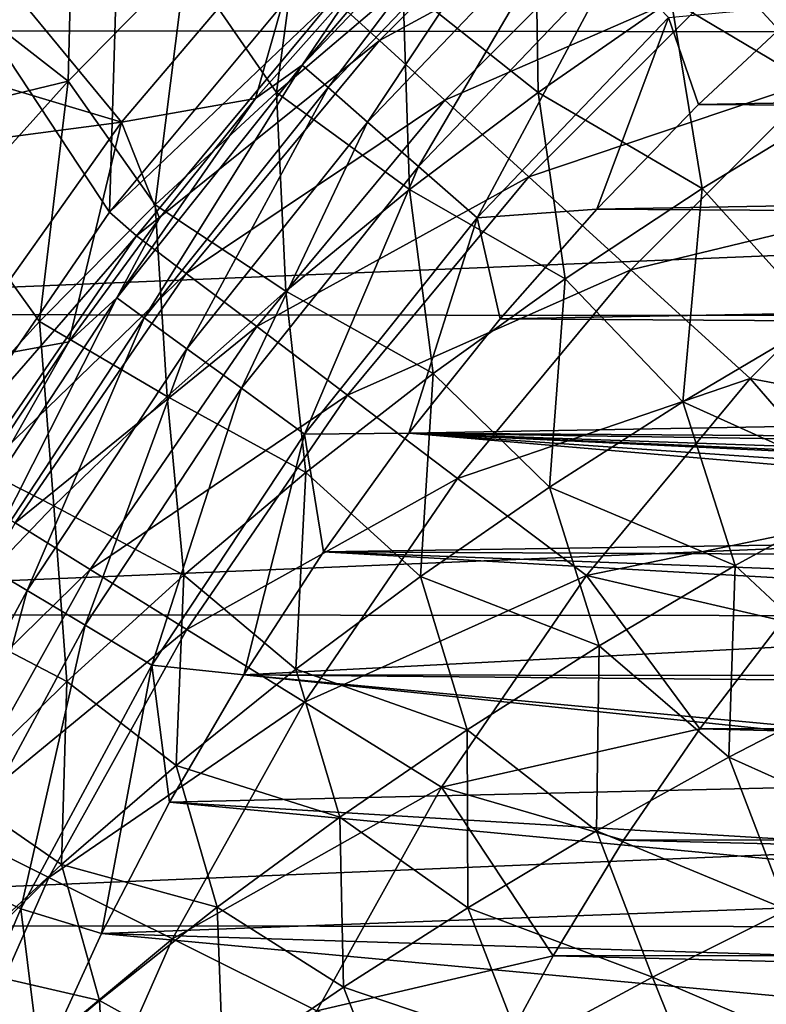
# Model space of a CAD drawing. Header units: metres. Extents: x -24 to 127, y -24 to 24.
# Tile 20 of 151: x -16.89 to -12.36, y 7.55 to 13.54. Entities that reach past the tile are written whole.
import ezdxf

# ---------------------------------------------------------------- set-up
doc = ezdxf.new("R2010")
doc.units = ezdxf.units.M
doc.layers.add('solid_12_381_051_XXX', color=7, linetype='CONTINUOUS')

msp = doc.modelspace()

# ---------------------------------------------------------------- linework, layer by layer
at = {"layer": 'solid_12_381_051_XXX'}
for points in [[(-16.349493, 12.367023, 115.500305), (-16.253414, 15.558203, 115.500305), (-17.510614, 14.128958, 115.500305)], [(-16.349493, 12.367023, 115.500305), (-15.133456, 13.827054, 115.500305), (-16.253414, 15.558203, 115.500305)], [(18.683865, 15.064411, -4), (-19.863708, 13.470354, -4), (-18.657721, 15.096644, -4)], [(19.88866, 13.433301, -4), (-19.863708, 13.470354, -4), (18.683865, 15.064411, -4)], [(-14.709051, 13.409213, 119.06263), (-13.409066, 14.709185, 119.06263), (-14.989035, 13.664366, 117.29406)], [(-13.047275, 14.312308, 120.789749), (-13.409066, 14.709185, 119.06263), (-14.709051, 13.409213, 119.06263)], [(-15.134864, 14.588251, 145.172363), (-15.884953, 13.890711, 145.166397), (-15.335314, 13.094171, 145.217804)], [(-15.134864, 14.588251, 145.172363), (-15.335314, 13.094171, 145.217804), (-14.566382, 13.748429, 145.227417)], [(-15.177785, 13.260431, 141.621948), (-14.195188, 14.422956, 141.120102), (-13.928027, 14.567575, 141.621948)], [(-15.177785, 13.260431, 141.621948), (-13.928027, 14.567575, 141.621948), (-15.021557, 13.123939, 142.08902)], [(-13.928027, 14.567575, 141.621948), (-13.784663, 14.417627, 142.08902), (-15.021557, 13.123939, 142.08902)], [(-15.177785, 13.260431, 141.621948), (-14.843997, 13.754299, 141.120102), (-14.195188, 14.422956, 141.120102)], [(-15.021557, 13.123939, 142.08902), (-13.784663, 14.417627, 142.08902), (-14.781283, 12.914019, 142.488266)], [(-13.784663, 14.417627, 142.08902), (-13.564175, 14.187015, 142.488266), (-14.781283, 12.914019, 142.488266)], [(-13.766186, 14.372387, 145.237), (-14.566382, 13.748429, 145.227417), (-13.745559, 13.093532, 145.284271)], [(-13.766186, 14.372387, 145.237), (-13.745559, 13.093532, 145.284271), (-12.93713, 13.655496, 145.296921)], [(-14.312183, 13.047411, 120.789749), (-13.047275, 14.312308, 120.789749), (-14.709051, 13.409213, 119.06263)], [(-12.581845, 13.801746, 122.461281), (-13.047275, 14.312308, 120.789749), (-14.312183, 13.047411, 120.789749)], [(-17.263493, 14.111261, 126.100403), (-15.11374, 14.282772, 125.097954), (-16.276628, 12.913033, 125.640221)], [(-16.276628, 12.913033, 125.640221), (-15.11374, 14.282772, 125.097954), (-15.461342, 13.056489, 141.120102)], [(-15.11374, 14.282772, 125.097954), (-14.843997, 13.754299, 141.120102), (-15.461342, 13.056489, 141.120102)], [(-16.600863, 13.162894, 145.160461), (-16.574594, 14.222181, 145.124298), (-17.116625, 13.564191, 145.123825)], [(-15.884953, 13.890711, 145.166397), (-16.574594, 14.222181, 145.124298), (-16.600863, 13.162894, 145.160461)], [(-14.781283, 12.914019, 142.488266), (-13.564175, 14.187015, 142.488266), (-14.472654, 12.644377, 142.793625)], [(-13.564175, 14.187015, 142.488266), (-13.280958, 13.890793, 142.793625), (-14.472654, 12.644377, 142.793625)], [(-12.102754, 14.188596, 145.309494), (-12.93713, 13.655496, 145.296921), (-11.891092, 13.031859, 145.359985)], [(-12.016582, 13.181678, 124.063568), (-10.749078, 14.234192, 124.063568), (-12.581845, 13.801746, 122.461281)], [(-17.424068, 10.799076, 115.500305), (-16.349493, 12.367023, 115.500305), (-17.510614, 14.128958, 115.500305)], [(-17.839348, 13.381458, 126.368927), (-17.263493, 14.111261, 126.100403), (-16.276628, 12.913033, 125.640221)], [(-15.884953, 13.890711, 145.166397), (-16.600863, 13.162894, 145.160461), (-16.071629, 12.411339, 145.208237)], [(-15.884953, 13.890711, 145.166397), (-16.071629, 12.411339, 145.208237), (-15.335314, 13.094171, 145.217804)], [(-14.472654, 12.644377, 142.793625), (-13.280958, 13.890793, 142.793625), (-14.115822, 12.332623, 142.985138)], [(-13.280958, 13.890793, 142.793625), (-12.953508, 13.548307, 142.985138), (-14.115822, 12.332623, 142.985138)], [(-14.989035, 13.664366, 117.29406), (-15.133456, 13.827054, 115.500305), (-16.349493, 12.367023, 115.500305)], [(-13.801632, 12.581972, 122.461281), (-12.581845, 13.801746, 122.461281), (-14.312183, 13.047411, 120.789749)], [(-12.016582, 13.181678, 124.063568), (-12.581845, 13.801746, 122.461281), (-13.801632, 12.581972, 122.461281)], [(-15.177785, 13.260431, 141.621948), (-15.461342, 13.056489, 141.120102), (-14.843997, 13.754299, 141.120102)], [(-14.566382, 13.748429, 145.227417), (-15.335314, 13.094171, 145.217804), (-14.526074, 12.503735, 145.271576)], [(-14.566382, 13.748429, 145.227417), (-14.526074, 12.503735, 145.271576), (-13.745559, 13.093532, 145.284271)], [(-16.185877, 12.223071, 117.29406), (-14.989035, 13.664366, 117.29406), (-16.349493, 12.367023, 115.500305)], [(-14.709051, 13.409213, 119.06263), (-14.989035, 13.664366, 117.29406), (-16.185877, 12.223071, 117.29406)], [(-12.93713, 13.655496, 145.296921), (-13.745559, 13.093532, 145.284271), (-12.74908, 12.511013, 145.343994)], [(-12.93713, 13.655496, 145.296921), (-12.74908, 12.511013, 145.343994), (-11.891092, 13.031859, 145.359985)], [(-12.953508, 13.548307, 142.985138), (-12.120797, 13.626561, 143.050308), (-12.770666, 13.02044, 143.050308)], [(-12.770666, 13.02044, 143.050308), (-12.120797, 13.626561, 143.050308), (12.296084, 13.468401, 143.050308)], [(-16.600863, 13.162894, 145.160461), (-17.116625, 13.564191, 145.123825), (-17.607323, 12.920115, 145.123398)], [(-14.115822, 12.332623, 142.985138), (-12.953508, 13.548307, 142.985138), (-13.388108, 12.384913, 143.050308)], [(-12.953508, 13.548307, 142.985138), (-12.770666, 13.02044, 143.050308), (-13.388108, 12.384913, 143.050308)], [(19.88866, 13.433301, -4), (-20.927721, 11.747071, -4), (-19.863708, 13.470354, -4)], [(-12.770666, 13.02044, 143.050308), (12.296084, 13.468401, 143.050308), (12.939443, 12.852731, 143.050308)], [(20.949934, 11.707642, -4), (-20.927721, 11.747071, -4), (19.88866, 13.433301, -4)], [(-15.883545, 11.99484, 119.06263), (-14.709051, 13.409213, 119.06263), (-16.185877, 12.223071, 117.29406)], [(-14.312183, 13.047411, 120.789749), (-14.709051, 13.409213, 119.06263), (-15.883545, 11.99484, 119.06263)], [(-18.380058, 12.636125, 126.621063), (-17.839348, 13.381458, 126.368927), (-16.276628, 12.913033, 125.640221)], [(-16.30534, 11.846522, 141.621948), (-15.461342, 13.056489, 141.120102), (-15.177785, 13.260431, 141.621948)], [(-16.30534, 11.846522, 141.621948), (-15.177785, 13.260431, 141.621948), (-16.137505, 11.724584, 142.08902)], [(-15.177785, 13.260431, 141.621948), (-15.021557, 13.123939, 142.08902), (-16.137505, 11.724584, 142.08902)], [(-16.600863, 13.162894, 145.160461), (-17.607323, 12.920115, 145.123398), (-17.281355, 12.40668, 145.154556)], [(-16.600863, 13.162894, 145.160461), (-17.281355, 12.40668, 145.154556), (-16.77412, 11.701778, 145.1987)], [(-16.600863, 13.162894, 145.160461), (-16.77412, 11.701778, 145.1987), (-16.071629, 12.411339, 145.208237)], [(-13.181567, 12.016704, 124.063568), (-12.016582, 13.181678, 124.063568), (-13.801632, 12.581972, 122.461281)], [(-11.356122, 12.457162, 125.583504), (-12.016582, 13.181678, 124.063568), (-13.181567, 12.016704, 124.063568)], [(-16.137505, 11.724584, 142.08902), (-15.021557, 13.123939, 142.08902), (-15.879382, 11.537046, 142.488266)], [(-15.021557, 13.123939, 142.08902), (-14.781283, 12.914019, 142.488266), (-15.879382, 11.537046, 142.488266)], [(-16.30534, 11.846522, 141.621948), (-16.045914, 12.331003, 141.120102), (-15.461342, 13.056489, 141.120102)], [(-16.276628, 12.913033, 125.640221), (-15.461342, 13.056489, 141.120102), (-16.045914, 12.331003, 141.120102)], [(-15.335314, 13.094171, 145.217804), (-16.071629, 12.411339, 145.208237), (-15.277211, 11.887516, 145.258881)], [(-15.454988, 11.6712, 120.789749), (-14.312183, 13.047411, 120.789749), (-15.883545, 11.99484, 119.06263)], [(-13.801632, 12.581972, 122.461281), (-14.312183, 13.047411, 120.789749), (-15.454988, 11.6712, 120.789749)], [(-15.335314, 13.094171, 145.217804), (-15.277211, 11.887516, 145.258881), (-14.526074, 12.503735, 145.271576)], [(-13.745559, 13.093532, 145.284271), (-14.526074, 12.503735, 145.271576), (-13.580462, 11.962056, 145.327896)], [(-13.745559, 13.093532, 145.284271), (-13.580462, 11.962056, 145.327896), (-12.74908, 12.511013, 145.343994)], [(-13.388108, 12.384913, 143.050308), (-12.770666, 13.02044, 143.050308), (12.939443, 12.852731, 143.050308)], [(-11.891092, 13.031859, 145.359985), (-12.74908, 12.511013, 145.343994), (-12.028333, 11.709397, 145.397903)], [(-18.380058, 12.636125, 126.621063), (-16.276628, 12.913033, 125.640221), (-17.317533, 11.446757, 126.125603)], [(-17.317533, 11.446757, 126.125603), (-16.276628, 12.913033, 125.640221), (-16.596474, 11.57938, 141.120102)], [(-16.276628, 12.913033, 125.640221), (-16.045914, 12.331003, 141.120102), (-16.596474, 11.57938, 141.120102)], [(-15.879382, 11.537046, 142.488266), (-14.781283, 12.914019, 142.488266), (-15.547825, 11.296156, 142.793625)], [(-14.781283, 12.914019, 142.488266), (-14.472654, 12.644377, 142.793625), (-15.547825, 11.296156, 142.793625)], [(-13.388108, 12.384913, 143.050308), (12.939443, 12.852731, 143.050308), (13.549237, 12.208608, 143.050308)], [(-15.547825, 11.296156, 142.793625), (-14.472654, 12.644377, 142.793625), (-15.164484, 11.017642, 142.985138)], [(-14.472654, 12.644377, 142.793625), (-14.115822, 12.332623, 142.985138), (-15.164484, 11.017642, 142.985138)], [(-14.903668, 11.254853, 122.461281), (-13.801632, 12.581972, 122.461281), (-15.454988, 11.6712, 120.789749)], [(-13.181567, 12.016704, 124.063568), (-13.801632, 12.581972, 122.461281), (-14.903668, 11.254853, 122.461281)], [(-14.526074, 12.503735, 145.271576), (-15.277211, 11.887516, 145.258881), (-14.383262, 11.38616, 145.311768)], [(-14.526074, 12.503735, 145.271576), (-14.383262, 11.38616, 145.311768), (-13.580462, 11.962056, 145.327896)], [(-12.74908, 12.511013, 145.343994), (-13.580462, 11.962056, 145.327896), (-12.865271, 11.214875, 145.379318)], [(-12.74908, 12.511013, 145.343994), (-12.865271, 11.214875, 145.379318), (-12.028333, 11.709397, 145.397903)], [(-12.457075, 11.356216, 125.583504), (-11.356122, 12.457162, 125.583504), (-13.181567, 12.016704, 124.063568)], [(-12.457075, 11.356216, 125.583504), (-11.162709, 11.111041, 127.000305), (-11.356122, 12.457162, 125.583504)], [(-17.281355, 12.40668, 145.154556), (-17.441582, 10.967337, 145.18927), (-16.77412, 11.701778, 145.1987)], [(-16.071629, 12.411339, 145.208237), (-16.77412, 11.701778, 145.1987), (-15.997854, 11.246571, 145.246231)], [(-16.071629, 12.411339, 145.208237), (-15.997854, 11.246571, 145.246231), (-15.277211, 11.887516, 145.258881)], [(-14.115822, 12.332623, 142.985138), (-13.388108, 12.384913, 143.050308), (-13.975483, 11.718141, 143.050308)], [(-13.975483, 11.718141, 143.050308), (-13.388108, 12.384913, 143.050308), (13.549237, 12.208608, 143.050308)], [(-16.185877, 12.223071, 117.29406), (-16.349493, 12.367023, 115.500305), (-17.424068, 10.799076, 115.500305)], [(-16.30534, 11.846522, 141.621948), (-16.596474, 11.57938, 141.120102), (-16.045914, 12.331003, 141.120102)], [(-15.164484, 11.017642, 142.985138), (-14.115822, 12.332623, 142.985138), (-14.52992, 11.023293, 143.050308)], [(-14.115822, 12.332623, 142.985138), (-13.975483, 11.718141, 143.050308), (-14.52992, 11.023293, 143.050308)], [(-17.244627, 10.677494, 117.29406), (-16.185877, 12.223071, 117.29406), (-17.424068, 10.799076, 115.500305)], [(-15.883545, 11.99484, 119.06263), (-16.185877, 12.223071, 117.29406), (-17.244627, 10.677494, 117.29406)], [(-13.975483, 11.718141, 143.050308), (13.549237, 12.208608, 143.050308), (14.127891, 11.533994, 143.050308)], [(-16.922527, 10.478132, 119.06263), (-15.883545, 11.99484, 119.06263), (-17.244627, 10.677494, 117.29406)], [(-15.454988, 11.6712, 120.789749), (-15.883545, 11.99484, 119.06263), (-16.922527, 10.478132, 119.06263)], [(-14.234093, 10.749209, 124.063568), (-13.181567, 12.016704, 124.063568), (-14.903668, 11.254853, 122.461281)], [(-12.457075, 11.356216, 125.583504), (-13.181567, 12.016704, 124.063568), (-14.234093, 10.749209, 124.063568)], [(-13.580462, 11.962056, 145.327896), (-14.383262, 11.38616, 145.311768), (-13.676535, 10.695663, 145.360657)], [(-13.580462, 11.962056, 145.327896), (-13.676535, 10.695663, 145.360657), (-12.865271, 11.214875, 145.379318)], [(-17.301613, 10.337233, 141.621948), (-16.596474, 11.57938, 141.120102), (-16.30534, 11.846522, 141.621948)], [(-17.301613, 10.337233, 141.621948), (-16.30534, 11.846522, 141.621948), (-17.123524, 10.230829, 142.08902)], [(-16.30534, 11.846522, 141.621948), (-16.137505, 11.724584, 142.08902), (-17.123524, 10.230829, 142.08902)], [(-15.277211, 11.887516, 145.258881), (-15.997854, 11.246571, 145.246231), (-15.15618, 10.785001, 145.295639)], [(-15.277211, 11.887516, 145.258881), (-15.15618, 10.785001, 145.295639), (-14.383262, 11.38616, 145.311768)], [(20.949934, 11.707642, -4), (-21.851299, 9.924603, -4), (-20.927721, 11.747071, -4)], [(21.869095, 9.885141, -4), (-21.851299, 9.924603, -4), (20.949934, 11.707642, -4)], [(-16.77412, 11.701778, 145.1987), (-17.441582, 10.967337, 145.18927), (-16.686903, 10.582595, 145.233658)], [(-17.123524, 10.230829, 142.08902), (-16.137505, 11.724584, 142.08902), (-16.849628, 10.067184, 142.488266)], [(-16.465937, 10.195415, 120.789749), (-15.454988, 11.6712, 120.789749), (-16.922527, 10.478132, 119.06263)], [(-16.137505, 11.724584, 142.08902), (-15.879382, 11.537046, 142.488266), (-16.849628, 10.067184, 142.488266)], [(-16.77412, 11.701778, 145.1987), (-16.686903, 10.582595, 145.233658), (-15.997854, 11.246571, 145.246231)], [(-14.903668, 11.254853, 122.461281), (-15.454988, 11.6712, 120.789749), (-16.465937, 10.195415, 120.789749)], [(-14.52992, 11.023293, 143.050308), (-13.975483, 11.718141, 143.050308), (14.127891, 11.533994, 143.050308)], [(-12.028333, 11.709397, 145.397903), (-12.865271, 11.214875, 145.379318), (-11.695645, 10.685123, 145.440796)], [(-17.317533, 11.446757, 126.125603), (-16.596474, 11.57938, 141.120102), (-17.111855, 10.803213, 141.120102)], [(-17.301613, 10.337233, 141.621948), (-17.111855, 10.803213, 141.120102), (-16.596474, 11.57938, 141.120102)], [(-16.849628, 10.067184, 142.488266), (-15.879382, 11.537046, 142.488266), (-16.497814, 9.856984, 142.793625)], [(-15.879382, 11.537046, 142.488266), (-15.547825, 11.296156, 142.793625), (-16.497814, 9.856984, 142.793625)], [(-14.52992, 11.023293, 143.050308), (14.127891, 11.533994, 143.050308), (14.672848, 10.832205, 143.050308)], [(-14.383262, 11.38616, 145.311768), (-15.15618, 10.785001, 145.295639), (-14.460763, 10.153193, 145.34198)], [(-14.383262, 11.38616, 145.311768), (-14.460763, 10.153193, 145.34198), (-13.676535, 10.695663, 145.360657)], [(-13.451751, 10.158385, 125.583504), (-12.457075, 11.356216, 125.583504), (-14.234093, 10.749209, 124.063568)], [(-13.451751, 10.158385, 125.583504), (-11.726308, 10.513709, 127.000305), (-12.457075, 11.356216, 125.583504)], [(-12.457075, 11.356216, 125.583504), (-11.726308, 10.513709, 127.000305), (-11.162709, 11.111041, 127.000305)], [(-16.497814, 9.856984, 142.793625), (-15.547825, 11.296156, 142.793625), (-16.091049, 9.613955, 142.985138)], [(-15.878553, 9.831714, 122.461281), (-14.903668, 11.254853, 122.461281), (-16.465937, 10.195415, 120.789749)], [(-15.547825, 11.296156, 142.793625), (-15.164484, 11.017642, 142.985138), (-16.091049, 9.613955, 142.985138)], [(-14.234093, 10.749209, 124.063568), (-14.903668, 11.254853, 122.461281), (-15.878553, 9.831714, 122.461281)], [(-15.997854, 11.246571, 145.246231), (-16.686903, 10.582595, 145.233658), (-15.898064, 10.160367, 145.279587)], [(-15.997854, 11.246571, 145.246231), (-15.898064, 10.160367, 145.279587), (-15.15618, 10.785001, 145.295639)], [(-12.865271, 11.214875, 145.379318), (-13.676535, 10.695663, 145.360657), (-12.54757, 10.219955, 145.419449)], [(-12.865271, 11.214875, 145.379318), (-12.54757, 10.219955, 145.419449), (-11.695645, 10.685123, 145.440796)], [(-16.091049, 9.613955, 142.985138), (-15.164484, 11.017642, 142.985138), (-15.532868, 9.556395, 143.050308)], [(-15.164484, 11.017642, 142.985138), (-15.048552, 10.303545, 143.050308), (-15.532868, 9.556395, 143.050308)], [(-15.164484, 11.017642, 142.985138), (-14.52992, 11.023293, 143.050308), (-15.048552, 10.303545, 143.050308)], [(-7.431862, 10.416093, 143.050308), (-15.048552, 10.303545, 143.050308), (-14.52992, 11.023293, 143.050308)], [(5.719479, 10.718798, 143.050308), (-14.52992, 11.023293, 143.050308), (14.672848, 10.832205, 143.050308)], [(-7.128299, 10.516244, 143.050308), (-7.431862, 10.416093, 143.050308), (-14.52992, 11.023293, 143.050308)], [(-6.594801, 10.641156, 143.050308), (-7.128299, 10.516244, 143.050308), (-14.52992, 11.023293, 143.050308)], [(-6.436553, 10.666451, 143.050308), (-6.594801, 10.641156, 143.050308), (-14.52992, 11.023293, 143.050308)], [(-5.719479, 10.718798, 143.050308), (-6.436553, 10.666451, 143.050308), (-14.52992, 11.023293, 143.050308)], [(5.719479, 10.718798, 143.050308), (-5.719479, 10.718798, 143.050308), (-14.52992, 11.023293, 143.050308)], [(-17.441582, 10.967337, 145.18927), (-17.343254, 9.897289, 145.221207), (-16.686903, 10.582595, 145.233658)], [(-15.15618, 10.785001, 145.295639), (-15.898064, 10.160367, 145.279587), (-15.216895, 9.589109, 145.323334)], [(-15.15618, 10.785001, 145.295639), (-15.216895, 9.589109, 145.323334), (-14.460763, 10.153193, 145.34198)], [(-15.165179, 9.390007, 124.063568), (-14.234093, 10.749209, 124.063568), (-15.878553, 9.831714, 122.461281)], [(-13.451751, 10.158385, 125.583504), (-14.234093, 10.749209, 124.063568), (-15.165179, 9.390007, 124.063568)], [(-13.676535, 10.695663, 145.360657), (-14.460763, 10.153193, 145.34198), (-13.37459, 9.731602, 145.398026)], [(-13.676535, 10.695663, 145.360657), (-13.37459, 9.731602, 145.398026), (-12.54757, 10.219955, 145.419449)], [(-11.695645, 10.685123, 145.440796), (-12.54757, 10.219955, 145.419449), (-11.759215, 9.482658, 145.469421)], [(-16.686903, 10.582595, 145.233658), (-17.343254, 9.897289, 145.221207), (-16.607758, 9.514046, 145.263641)], [(-16.686903, 10.582595, 145.233658), (-16.607758, 9.514046, 145.263641), (-15.898064, 10.160367, 145.279587)], [(-16.465937, 10.195415, 120.789749), (-16.922527, 10.478132, 119.06263), (-17.817133, 8.87203, 119.06263)], [(-13.451751, 10.158385, 125.583504), (-12.26127, 9.88425, 127.000305), (-11.726308, 10.513709, 127.000305)], [(-7.431862, 10.416093, 143.050308), (-7.798761, 10.265488, 143.050308), (-15.048552, 10.303545, 143.050308)], [(-8.423407, 9.924426, 143.050308), (-15.532868, 9.556395, 143.050308), (-15.048552, 10.303545, 143.050308)], [(-8.221849, 10.047572, 143.050308), (-8.423407, 9.924426, 143.050308), (-15.048552, 10.303545, 143.050308)], [(-7.798761, 10.265488, 143.050308), (-8.221849, 10.047572, 143.050308), (-15.048552, 10.303545, 143.050308)], [(-17.123524, 10.230829, 142.08902), (-16.849628, 10.067184, 142.488266), (-17.684214, 8.516268, 142.488266)], [(-17.336405, 8.632647, 120.789749), (-16.465937, 10.195415, 120.789749), (-17.817133, 8.87203, 119.06263)], [(-15.878553, 9.831714, 122.461281), (-16.465937, 10.195415, 120.789749), (-17.336405, 8.632647, 120.789749)], [(-12.54757, 10.219955, 145.419449), (-13.37459, 9.731602, 145.398026), (-12.586552, 9.054426, 145.446289)], [(-12.54757, 10.219955, 145.419449), (-12.586552, 9.054426, 145.446289), (-11.759215, 9.482658, 145.469421)], [(-15.898064, 10.160367, 145.279587), (-16.607758, 9.514046, 145.263641), (-15.943872, 9.005065, 145.304779)], [(-15.898064, 10.160367, 145.279587), (-15.943872, 9.005065, 145.304779), (-15.216895, 9.589109, 145.323334)], [(-14.460763, 10.153193, 145.34198), (-15.216895, 9.589109, 145.323334), (-14.175465, 9.221561, 145.376556)], [(-14.331661, 8.873886, 125.583504), (-13.451751, 10.158385, 125.583504), (-15.165179, 9.390007, 124.063568)], [(-14.460763, 10.153193, 145.34198), (-14.175465, 9.221561, 145.376556), (-13.37459, 9.731602, 145.398026)], [(-14.331661, 8.873886, 125.583504), (-12.762796, 9.228336, 127.000305), (-13.451751, 10.158385, 125.583504)], [(-13.451751, 10.158385, 125.583504), (-12.762796, 9.228336, 127.000305), (-12.26127, 9.88425, 127.000305)], [(-17.684214, 8.516268, 142.488266), (-16.849628, 10.067184, 142.488266), (-17.314972, 8.33845, 142.793625)], [(-16.849628, 10.067184, 142.488266), (-16.497814, 9.856984, 142.793625), (-17.314972, 8.33845, 142.793625)], [(21.869095, 9.885141, -4), (-22.614536, 8.035113, -4), (-21.851299, 9.924603, -4)], [(22.627668, 7.998378, -4), (-22.614536, 8.035113, -4), (21.869095, 9.885141, -4)], [(-17.343254, 9.897289, 145.221207), (-17.284109, 8.847824, 145.247849), (-16.607758, 9.514046, 145.263641)], [(-8.423407, 9.924426, 143.050308), (-8.93454, 9.547511, 143.050308), (-15.532868, 9.556395, 143.050308)], [(-12.26127, 9.88425, 127.000305), (-12.762796, 9.228336, 127.000305), (12.738379, 9.262078, 127.000305)], [(-16.71797, 8.324695, 122.461281), (-15.878553, 9.831714, 122.461281), (-17.336405, 8.632647, 120.789749)], [(-17.314972, 8.33845, 142.793625), (-16.497814, 9.856984, 142.793625), (-16.88806, 8.132861, 142.985138)], [(-16.497814, 9.856984, 142.793625), (-16.091049, 9.613955, 142.985138), (-16.88806, 8.132861, 142.985138)], [(-15.165179, 9.390007, 124.063568), (-15.878553, 9.831714, 122.461281), (-16.71797, 8.324695, 122.461281)], [(-13.37459, 9.731602, 145.398026), (-14.175465, 9.221561, 145.376556), (-13.391058, 8.606597, 145.423065)], [(-13.37459, 9.731602, 145.398026), (-13.391058, 8.606597, 145.423065), (-12.586552, 9.054426, 145.446289)], [(-16.88806, 8.132861, 142.985138), (-16.091049, 9.613955, 142.985138), (-16.396955, 7.984219, 143.050308)], [(-16.091049, 9.613955, 142.985138), (-15.983648, 8.781264, 143.050308), (-16.396955, 7.984219, 143.050308)], [(-16.091049, 9.613955, 142.985138), (-15.532868, 9.556395, 143.050308), (-15.983648, 8.781264, 143.050308)], [(-15.216895, 9.589109, 145.323334), (-15.943872, 9.005065, 145.304779), (-14.94915, 8.691474, 145.355133)], [(-15.216895, 9.589109, 145.323334), (-14.94915, 8.691474, 145.355133), (-14.175465, 9.221561, 145.376556)], [(-16.607758, 9.514046, 145.263641), (-17.284109, 8.847824, 145.247849), (-16.640636, 8.402707, 145.286362)], [(-16.607758, 9.514046, 145.263641), (-16.640636, 8.402707, 145.286362), (-15.943872, 9.005065, 145.304779)], [(-9.547624, 8.934406, 143.050308), (-15.983648, 8.781264, 143.050308), (-15.532868, 9.556395, 143.050308)], [(-9.499426, 8.991052, 143.050308), (-9.547624, 8.934406, 143.050308), (-15.532868, 9.556395, 143.050308)], [(-8.996817, 9.494438, 143.050308), (-9.499426, 8.991052, 143.050308), (-15.532868, 9.556395, 143.050308)], [(-8.93454, 9.547511, 143.050308), (-8.996817, 9.494438, 143.050308), (-15.532868, 9.556395, 143.050308)], [(-11.759215, 9.482658, 145.469421), (-12.586552, 9.054426, 145.446289), (-11.395886, 8.51963, 145.505722)], [(-15.966884, 7.950693, 124.063568), (-15.165179, 9.390007, 124.063568), (-16.71797, 8.324695, 122.461281)], [(-14.331661, 8.873886, 125.583504), (-15.165179, 9.390007, 124.063568), (-15.966884, 7.950693, 124.063568)], [(-14.175465, 9.221561, 145.376556), (-14.94915, 8.691474, 145.355133), (-14.171798, 8.140615, 145.399841)], [(-14.331661, 8.873886, 125.583504), (-13.226402, 8.551184, 127.000305), (-12.762796, 9.228336, 127.000305)], [(-14.175465, 9.221561, 145.376556), (-14.171798, 8.140615, 145.399841), (-13.391058, 8.606597, 145.423065)], [(-12.762796, 9.228336, 127.000305), (-13.226402, 8.551184, 127.000305), (13.205086, 8.583994, 127.000305)], [(-12.762796, 9.228336, 127.000305), (13.205086, 8.583994, 127.000305), (12.738379, 9.262078, 127.000305)], [(-12.586552, 9.054426, 145.446289), (-13.391058, 8.606597, 145.423065), (-12.233425, 8.127892, 145.480484)], [(-12.586552, 9.054426, 145.446289), (-12.233425, 8.127892, 145.480484), (-11.395886, 8.51963, 145.505722)], [(-15.943872, 9.005065, 145.304779), (-16.640636, 8.402707, 145.286362), (-15.694599, 8.142975, 145.333786)], [(-15.943872, 9.005065, 145.304779), (-15.694599, 8.142975, 145.333786), (-14.94915, 8.691474, 145.355133)], [(-9.547624, 8.934406, 143.050308), (-9.928423, 8.417195, 143.050308), (-15.983648, 8.781264, 143.050308)], [(-15.089301, 7.51368, 125.583504), (-14.331661, 8.873886, 125.583504), (-15.966884, 7.950693, 124.063568)], [(-15.089301, 7.51368, 125.583504), (-13.654616, 7.848498, 127.000305), (-14.331661, 8.873886, 125.583504)], [(-14.331661, 8.873886, 125.583504), (-13.654616, 7.848498, 127.000305), (-13.226402, 8.551184, 127.000305)], [(-17.284109, 8.847824, 145.247849), (-17.306126, 7.783686, 145.268143), (-16.640636, 8.402707, 145.286362)], [(-10.047651, 8.221713, 143.050308), (-16.396955, 7.984219, 143.050308), (-15.983648, 8.781264, 143.050308)], [(-9.928423, 8.417195, 143.050308), (-10.047651, 8.221713, 143.050308), (-15.983648, 8.781264, 143.050308)], [(-14.94915, 8.691474, 145.355133), (-15.694599, 8.142975, 145.333786), (-14.927849, 7.657933, 145.376633)], [(-14.94915, 8.691474, 145.355133), (-14.927849, 7.657933, 145.376633), (-14.171798, 8.140615, 145.399841)], [(-16.71797, 8.324695, 122.461281), (-17.336405, 8.632647, 120.789749), (-18.058968, 6.99623, 120.789749)], [(-13.391058, 8.606597, 145.423065), (-14.171798, 8.140615, 145.399841), (-13.049608, 7.718274, 145.455124)], [(-13.391058, 8.606597, 145.423065), (-13.049608, 7.718274, 145.455124), (-12.233425, 8.127892, 145.480484)], [(-13.226402, 8.551184, 127.000305), (13.636566, 7.879517, 127.000305), (13.205086, 8.583994, 127.000305)], [(-13.226402, 8.551184, 127.000305), (-13.654616, 7.848498, 127.000305), (13.636566, 7.879517, 127.000305)], [(-16.640636, 8.402707, 145.286362), (-17.306126, 7.783686, 145.268143), (-16.410767, 7.577702, 145.312592)], [(-16.640636, 8.402707, 145.286362), (-16.410767, 7.577702, 145.312592), (-15.694599, 8.142975, 145.333786)], [(-17.414757, 6.746652, 122.461281), (-16.71797, 8.324695, 122.461281), (-18.058968, 6.99623, 120.789749)], [(-17.314972, 8.33845, 142.793625), (-16.88806, 8.132861, 142.985138), (-17.549097, 6.586287, 142.985138)], [(-15.966884, 7.950693, 124.063568), (-16.71797, 8.324695, 122.461281), (-17.414757, 6.746652, 122.461281)], [(-10.047651, 8.221713, 143.050308), (-10.268427, 7.792314, 143.050308), (-16.396955, 7.984219, 143.050308)], [(-15.694599, 8.142975, 145.333786), (-16.410767, 7.577702, 145.312592), (-15.658286, 7.160003, 145.353531)], [(-15.694599, 8.142975, 145.333786), (-15.658286, 7.160003, 145.353531), (-14.927849, 7.657933, 145.376633)], [(-14.171798, 8.140615, 145.399841), (-14.927849, 7.657933, 145.376633), (-13.843552, 7.29216, 145.429718)], [(-14.171798, 8.140615, 145.399841), (-13.843552, 7.29216, 145.429718), (-13.049608, 7.718274, 145.455124)], [(-17.549097, 6.586287, 142.985138), (-16.88806, 8.132861, 142.985138), (-16.768852, 7.171319, 143.050308)], [(-16.88806, 8.132861, 142.985138), (-16.396955, 7.984219, 143.050308), (-16.768852, 7.171319, 143.050308)], [(-12.233425, 8.127892, 145.480484), (-13.049608, 7.718274, 145.455124), (-11.874446, 7.213739, 145.512314)], [(22.627668, 7.998378, -4), (-23.217451, 6.075547, -4), (-22.614536, 8.035113, -4)], [(23.225561, 6.044409, -4), (-23.217451, 6.075547, -4), (22.627668, 7.998378, -4)], [(-10.416135, 7.431747, 143.050308), (-16.768852, 7.171319, 143.050308), (-16.396955, 7.984219, 143.050308)], [(-10.268427, 7.792314, 143.050308), (-10.416135, 7.431747, 143.050308), (-16.396955, 7.984219, 143.050308)], [(-16.632366, 6.443548, 124.063568), (-15.966884, 7.950693, 124.063568), (-17.414757, 6.746652, 122.461281)], [(-15.089301, 7.51368, 125.583504), (-15.966884, 7.950693, 124.063568), (-16.632366, 6.443548, 124.063568)], [(-15.089301, 7.51368, 125.583504), (-14.046996, 7.122194, 127.000305), (-13.654616, 7.848498, 127.000305)], [(-13.654616, 7.848498, 127.000305), (-14.046996, 7.122194, 127.000305), (14.032295, 7.150809, 127.000305)], [(-13.654616, 7.848498, 127.000305), (14.032295, 7.150809, 127.000305), (13.636566, 7.879517, 127.000305)], [(-17.306126, 7.783686, 145.268143), (-17.096605, 6.997293, 145.291611), (-16.410767, 7.577702, 145.312592)], [(-13.049608, 7.718274, 145.455124), (-13.843552, 7.29216, 145.429718), (-12.700478, 6.844619, 145.485107)], [(-13.049608, 7.718274, 145.455124), (-12.700478, 6.844619, 145.485107), (-11.874446, 7.213739, 145.512314)], [(-14.927849, 7.657933, 145.376633), (-15.658286, 7.160003, 145.353531), (-14.614378, 6.850939, 145.404327)], [(-14.927849, 7.657933, 145.376633), (-14.614378, 6.850939, 145.404327), (-13.843552, 7.29216, 145.429718)], [(-16.410767, 7.577702, 145.312592), (-17.096605, 6.997293, 145.291611), (-16.362188, 6.648277, 145.330582)], [(-16.410767, 7.577702, 145.312592), (-16.362188, 6.648277, 145.330582), (-15.658286, 7.160003, 145.353531)]]:
    msp.add_3dface(points, dxfattribs=at)

doc.saveas('drawing.dxf')
